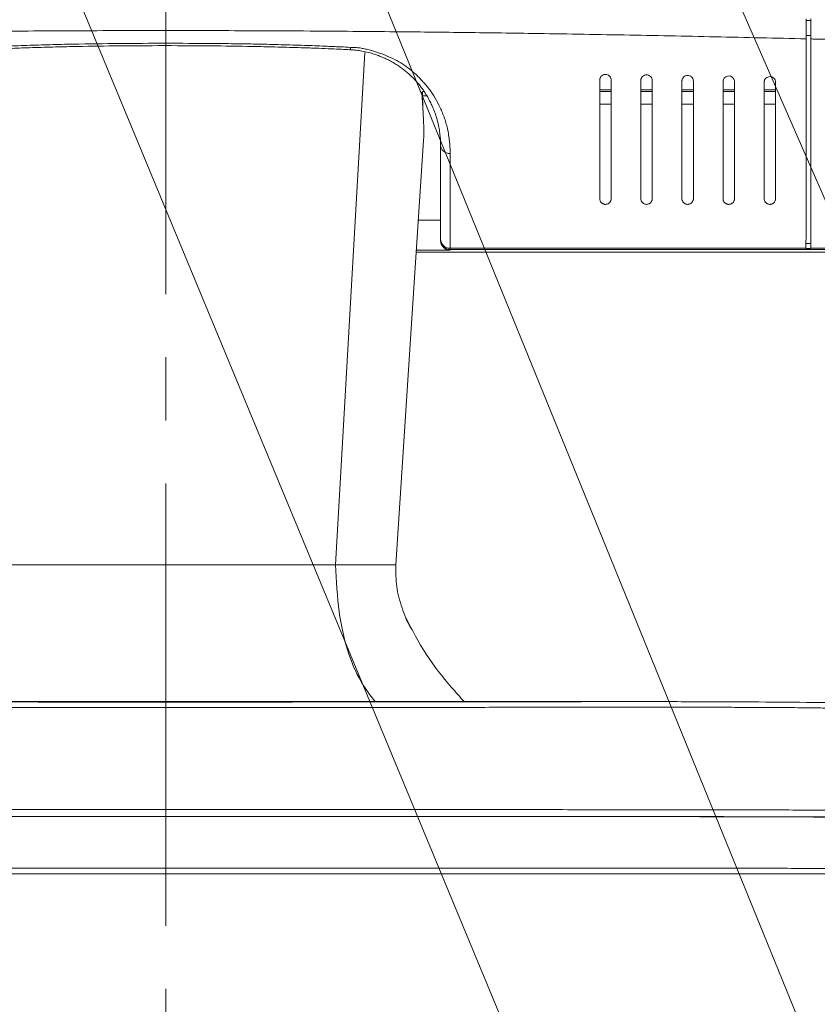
# Model space of a CAD drawing. Header units: millimetres. Extents: x 0 to 863, y 0 to 558.
# Tile 9 of 61: x 165 to 198, y 176 to 216. Entities that reach past the tile are written whole.
import ezdxf

# ---------------------------------------------------------------- set-up
doc = ezdxf.new("R2010")
doc.units = ezdxf.units.MM
doc.linetypes.add('CENTERX2', pattern=[20.32, 12.7, -2.54, 2.54, -2.54])

msp = doc.modelspace()

# ---------------------------------------------------------------- linework, layer by layer
at = {"color": 7, "linetype": 'CENTERX2', "lineweight": 0}
msp.add_line((171.292, 339.379), (171.292, 173.044), dxfattribs=at)
at = {"color": 7, "linetype": 'Continuous', "lineweight": 0}
for p, q in [((158.446, 239.143), (192.185, 157.825)), ((170.854, 239.143), (209.907, 143.326)), ((184.457, 239.143), (227.262, 141.139))]:
    msp.add_line(p, q, dxfattribs=at)
at = {"color": 7, "linetype": 'Continuous', "lineweight": 15}
for p, q in [((197.253, 215.16), (197.062, 215.165)), ((181.617, 212.903), (181.721, 212.903)), ((181.621, 212.732), (181.785, 212.732)), ((188.753, 212.982), (189.215, 212.982)), ((188.753, 212.903), (189.215, 212.903)), ((190.407, 212.982), (190.869, 212.982)), ((190.407, 212.903), (190.869, 212.903)), ((192.061, 212.982), (192.523, 212.982)), ((192.061, 212.903), (192.523, 212.903)), ((193.715, 212.982), (194.177, 212.982)), ((193.715, 212.903), (194.177, 212.903)), ((195.369, 212.982), (195.83, 212.982)), ((195.369, 212.903), (195.83, 212.903)), ((182.012, 212.325), (181.988, 212.376)), ((188.753, 212.405), (189.215, 212.405)), ((190.407, 212.405), (190.869, 212.405)), ((192.061, 212.405), (192.523, 212.405)), ((193.715, 212.405), (194.177, 212.405)), ((195.369, 212.405), (195.83, 212.405)), ((181.458, 207.738), (182.35, 207.738)), ((277.933, 206.443), (181.373, 206.443)), ((181.378, 206.522), (182.734, 206.522)), ((197.054, 206.608), (182.734, 206.604)), ((182.734, 206.556), (198.215, 206.556)), ((182.734, 206.522), (182.734, 206.556)), ((198.215, 206.608), (197.253, 206.608)), ((171.292, 184.028), (171.292, 188.132))]:
    msp.add_line(p, q, dxfattribs=at)
at = {"color": 8, "linetype": 'Continuous', "lineweight": 15}
for p, q in [((179.296, 214.481), (178.119, 193.874)), ((171.292, 183.755), (171.292, 181.676))]:
    msp.add_line(p, q, dxfattribs=at)
at = {"color": 7, "linetype": 'Continuous', "lineweight": 15, "flags": 128}
msp.add_lwpolyline([(180.547, 193.874), (181.238, 204.394), (181.668, 210.937)], dxfattribs=at)
at = {"color": 7, "linetype": 'Continuous', "lineweight": 15}
for points, knots in [([(197.063, 215.836), (197.063, 215.818), (197.063, 215.783), (197.063, 215.73), (197.063, 215.676), (197.062, 215.622), (197.062, 215.568), (197.062, 215.514), (197.062, 215.459), (197.062, 215.386), (197.062, 215.297), (197.062, 215.198), (197.062, 215.106), (197.062, 215.053), (197.062, 215.026)], [0, 0, 0, 0, 0.062919, 0.12498, 0.186509, 0.247836, 0.309296, 0.371224, 0.433945, 0.497771, 0.624567, 0.748757, 0.873013, 1, 1, 1, 1]), ([(197.253, 215.827), (197.253, 215.81), (197.253, 215.777), (197.254, 215.725), (197.254, 215.672), (197.254, 215.617), (197.254, 215.563), (197.254, 215.508), (197.254, 215.453), (197.254, 215.392), (197.254, 215.323), (197.254, 215.245), (197.254, 215.167), (197.254, 215.091), (197.254, 215.045), (197.253, 215.022)], [0, 0, 0, 0, 0.060074, 0.120946, 0.182492, 0.244577, 0.307059, 0.36979, 0.432618, 0.49539, 0.583786, 0.67942, 0.781435, 0.888732, 1, 1, 1, 1]), ([(145.523, 215.026), (145.795, 215.032), (146.393, 215.046), (147.371, 215.069), (148.511, 215.094), (149.814, 215.121), (151.279, 215.151), (153.712, 215.197), (156.708, 215.247), (159.648, 215.287), (161.929, 215.312), (164.389, 215.334), (167.598, 215.354), (170.677, 215.362), (173.14, 215.359), (175.078, 215.352), (177.54, 215.34), (180.28, 215.317), (183.263, 215.284), (185.719, 215.25), (187.895, 215.215), (189.733, 215.182), (191.569, 215.147), (193.402, 215.109), (195.234, 215.069), (196.453, 215.041), (197.062, 215.026)], [0, 0, 0, 0, 0.015959, 0.035062, 0.057309, 0.082701, 0.111237, 0.142917, 0.224751, 0.285827, 0.313949, 0.357245, 0.428632, 0.500001, 0.535685, 0.571371, 0.612282, 0.678464, 0.730313, 0.785621, 0.82135, 0.857081, 0.892811, 0.928541, 0.964271, 1, 1, 1, 1]), ([(197.062, 215.026), (197.062, 214.96), (197.062, 214.82), (197.062, 214.599), (197.062, 214.337), (197.062, 214.041), (197.061, 213.621), (197.061, 213.115), (197.061, 212.532), (197.06, 211.977), (197.059, 211.243), (197.059, 210.506), (197.058, 209.765), (197.057, 209.22), (197.057, 208.729), (197.056, 208.27), (197.056, 207.811), (197.055, 207.437), (197.055, 207.161), (197.054, 206.965), (197.054, 206.78), (197.054, 206.665), (197.054, 206.608)], [0, 0, 0, 0, 0.0180366, 0.037826, 0.0593693, 0.0882182, 0.1164197, 0.1707373, 0.2232104, 0.2755019, 0.3290976, 0.4447443, 0.5175428, 0.5954187, 0.6558078, 0.7182878, 0.7918009, 0.8623876, 0.8974779, 0.9321035, 0.9662742, 1, 1, 1, 1]), ([(178.731, 214.684), (178.595, 214.691), (178.253, 214.708), (177.635, 214.736), (176.839, 214.766), (175.942, 214.793), (175.051, 214.814), (174.125, 214.83), (172.883, 214.844), (171.292, 214.85), (169.429, 214.843), (167.875, 214.822), (166.635, 214.793), (165.703, 214.765), (164.877, 214.733), (164.259, 214.705), (163.953, 214.689), (163.853, 214.684)], [0, 0, 0, 0, 0.027486, 0.069159, 0.125016, 0.18844, 0.249998, 0.304725, 0.374993, 0.500006, 0.625018, 0.750006, 0.812846, 0.874985, 0.938042, 0.979716, 1, 1, 1, 1]), ([(178.7, 214.59), (178.589, 214.596), (178.339, 214.608), (177.922, 214.627), (177.421, 214.647), (176.741, 214.672), (175.929, 214.695), (174.737, 214.723), (173.187, 214.747), (171.252, 214.756), (169.332, 214.746), (167.791, 214.722), (166.619, 214.695), (165.75, 214.669), (164.976, 214.64), (164.372, 214.615), (164.027, 214.597), (163.883, 214.59)], [0, 0, 0, 0, 0.02259, 0.050832, 0.084728, 0.124281, 0.188629, 0.249271, 0.365605, 0.501961, 0.640324, 0.753681, 0.813672, 0.87745, 0.929897, 0.970744, 1, 1, 1, 1]), ([(178.7, 214.591), (178.701, 214.59), (178.703, 214.59), (178.707, 214.594), (178.711, 214.601), (178.714, 214.61), (178.718, 214.621), (178.721, 214.634), (178.724, 214.647), (178.726, 214.66), (178.729, 214.672), (178.73, 214.68), (178.731, 214.684)], [0, 0, 0, 0, 0.136063, 0.265652, 0.387847, 0.501944, 0.60745, 0.704054, 0.791602, 0.87006, 0.939487, 1, 1, 1, 1]), ([(182.74, 210.416), (182.739, 210.457), (182.736, 210.542), (182.728, 210.675), (182.717, 210.817), (182.698, 211.001), (182.666, 211.222), (182.6, 211.546), (182.505, 211.856), (182.385, 212.152), (182.262, 212.414), (182.094, 212.718), (181.9, 212.998), (181.736, 213.199), (181.581, 213.373), (181.423, 213.531), (181.269, 213.675), (181.118, 213.806), (180.896, 213.969), (180.578, 214.159), (180.204, 214.342), (179.796, 214.493), (179.455, 214.59), (179.227, 214.639), (179.11, 214.659), (179.019, 214.671), (178.923, 214.681), (178.824, 214.686), (178.761, 214.685), (178.731, 214.684)], [0, 0, 0, 0, 0.02747, 0.056468, 0.086999, 0.119068, 0.173426, 0.224396, 0.316665, 0.357229, 0.397602, 0.468806, 0.531752, 0.559946, 0.587576, 0.636121, 0.657642, 0.678185, 0.720509, 0.769486, 0.823105, 0.877265, 0.926671, 0.947969, 0.957655, 0.967007, 0.979008, 0.990004, 1, 1, 1, 1]), ([(197.253, 215.022), (197.317, 215.02), (197.468, 215.016), (197.708, 215.011), (197.948, 215.005), (198.099, 215.001), (198.162, 215)], [0, 0, 0, 0, 0.208258, 0.500409, 0.791503, 1, 1, 1, 1]), ([(197.253, 206.608), (197.253, 206.641), (197.253, 206.706), (197.253, 206.808), (197.253, 206.913), (197.253, 207.021), (197.253, 207.133), (197.253, 207.248), (197.253, 207.469), (197.253, 207.815), (197.253, 208.3), (197.253, 208.805), (197.253, 209.312), (197.253, 209.823), (197.253, 210.336), (197.253, 210.852), (197.253, 211.367), (197.253, 211.895), (197.253, 212.445), (197.253, 213.032), (197.253, 213.55), (197.253, 213.985), (197.253, 214.335), (197.253, 214.683), (197.253, 214.914), (197.253, 215.022)], [0, 0, 0, 0, 0.019321, 0.038747, 0.058279, 0.077919, 0.09767, 0.117533, 0.13751, 0.208597, 0.283435, 0.355656, 0.423993, 0.48871, 0.550746, 0.608403, 0.663714, 0.716464, 0.768643, 0.821875, 0.877805, 0.907129, 0.937314, 0.970845, 1, 1, 1, 1]), ([(180.655, 213.937), (180.627, 213.956), (180.57, 213.994), (180.482, 214.048), (180.391, 214.101), (180.298, 214.152), (180.202, 214.201), (180.104, 214.247), (180.003, 214.292), (179.899, 214.334), (179.793, 214.373), (179.646, 214.423), (179.446, 214.481), (179.206, 214.533), (178.99, 214.566), (178.828, 214.582), (178.736, 214.588), (178.7, 214.59)], [0, 0, 0, 0, 0.054992, 0.109927, 0.164794, 0.219588, 0.274307, 0.32896, 0.38356, 0.438127, 0.492669, 0.547165, 0.660288, 0.784745, 0.87982, 0.95157, 1, 1, 1, 1]), ([(181.622, 213.012), (181.498, 213.179), (181.356, 213.343), (181.034, 213.655), (180.855, 213.802), (180.655, 213.937)], [0, 0, 0, 0, 0.5, 0.5, 1, 1, 1, 1]), ([(188.753, 213.366), (188.754, 213.375), (188.754, 213.393), (188.759, 213.418), (188.766, 213.44), (188.776, 213.468), (188.794, 213.499), (188.831, 213.542), (188.89, 213.582), (188.98, 213.602), (189.07, 213.586), (189.13, 213.548), (189.17, 213.506), (189.193, 213.468), (189.211, 213.421), (189.213, 213.387), (189.215, 213.366)], [0, 0, 0, 0, 0.046657, 0.088204, 0.124649, 0.156002, 0.225485, 0.285606, 0.392915, 0.485174, 0.579572, 0.693565, 0.757315, 0.832289, 0.896796, 1, 1, 1, 1]), ([(190.407, 213.348), (190.408, 213.357), (190.408, 213.375), (190.413, 213.401), (190.42, 213.423), (190.431, 213.45), (190.449, 213.482), (190.486, 213.525), (190.546, 213.566), (190.637, 213.584), (190.727, 213.567), (190.786, 213.528), (190.825, 213.486), (190.847, 213.448), (190.865, 213.402), (190.867, 213.368), (190.869, 213.348)], [0, 0, 0, 0, 0.046853, 0.088623, 0.125317, 0.156947, 0.226973, 0.287825, 0.395051, 0.488428, 0.583305, 0.697803, 0.760967, 0.834868, 0.897485, 1, 1, 1, 1]), ([(192.061, 213.327), (192.062, 213.336), (192.062, 213.354), (192.067, 213.38), (192.073, 213.402), (192.085, 213.43), (192.103, 213.461), (192.141, 213.504), (192.201, 213.545), (192.291, 213.563), (192.38, 213.546), (192.44, 213.507), (192.478, 213.465), (192.501, 213.428), (192.518, 213.382), (192.521, 213.348), (192.523, 213.327)], [0, 0, 0, 0, 0.046656, 0.088324, 0.125012, 0.156733, 0.226635, 0.287467, 0.394344, 0.487982, 0.583059, 0.697599, 0.760811, 0.834773, 0.896556, 1, 1, 1, 1]), ([(193.715, 213.303), (193.715, 213.312), (193.716, 213.33), (193.721, 213.356), (193.727, 213.378), (193.739, 213.406), (193.757, 213.438), (193.795, 213.481), (193.855, 213.521), (193.945, 213.539), (194.034, 213.522), (194.093, 213.484), (194.132, 213.442), (194.154, 213.405), (194.172, 213.358), (194.175, 213.324), (194.177, 213.303)], [0, 0, 0, 0, 0.046432, 0.087991, 0.124685, 0.156527, 0.226246, 0.287038, 0.39372, 0.487493, 0.582806, 0.697437, 0.760605, 0.834651, 0.895546, 1, 1, 1, 1]), ([(195.369, 213.277), (195.369, 213.286), (195.37, 213.304), (195.375, 213.33), (195.381, 213.352), (195.392, 213.38), (195.411, 213.412), (195.449, 213.455), (195.509, 213.495), (195.599, 213.513), (195.688, 213.496), (195.747, 213.458), (195.786, 213.416), (195.808, 213.379), (195.826, 213.332), (195.829, 213.298), (195.83, 213.277)], [0, 0, 0, 0, 0.046255, 0.087727, 0.124424, 0.15636, 0.225968, 0.286771, 0.393104, 0.487202, 0.582716, 0.697343, 0.760545, 0.834621, 0.89443, 1, 1, 1, 1]), ([(188.753, 208.601), (188.753, 208.662), (188.753, 208.782), (188.753, 208.965), (188.753, 209.148), (188.753, 209.33), (188.753, 209.513), (188.753, 209.696), (188.753, 209.88), (188.753, 210.063), (188.753, 210.246), (188.753, 210.43), (188.753, 210.613), (188.753, 210.926), (188.753, 211.382), (188.753, 211.902), (188.753, 212.334), (188.753, 212.666), (188.753, 213.01), (188.753, 213.247), (188.753, 213.366)], [0, 0, 0, 0, 0.0481998, 0.0955456, 0.142041, 0.1876902, 0.2324972, 0.2764665, 0.3196029, 0.3619111, 0.4033966, 0.4440649, 0.4839219, 0.522974, 0.643284, 0.7622878, 0.8207733, 0.8798708, 0.9396051, 1, 1, 1, 1]), ([(189.215, 208.601), (189.215, 208.659), (189.215, 208.775), (189.215, 208.95), (189.215, 209.124), (189.215, 209.298), (189.215, 209.472), (189.215, 209.768), (189.215, 210.193), (189.215, 210.708), (189.215, 211.172), (189.215, 211.517), (189.215, 211.799), (189.215, 212.045), (189.215, 212.332), (189.215, 212.663), (189.215, 213.008), (189.215, 213.246), (189.215, 213.366)], [0, 0, 0, 0, 0.046301, 0.091702, 0.136205, 0.179815, 0.222535, 0.264368, 0.394373, 0.518038, 0.601151, 0.681943, 0.722078, 0.762557, 0.820468, 0.879328, 0.939165, 1, 1, 1, 1]), ([(190.407, 208.601), (190.407, 208.66), (190.407, 208.777), (190.407, 208.956), (190.407, 209.134), (190.407, 209.313), (190.407, 209.493), (190.407, 209.792), (190.407, 210.214), (190.407, 210.779), (190.407, 211.368), (190.407, 211.886), (190.407, 212.317), (190.407, 212.648), (190.407, 212.992), (190.407, 213.228), (190.407, 213.348)], [0, 0, 0, 0, 0.047147, 0.093551, 0.139215, 0.184143, 0.228339, 0.271808, 0.401112, 0.522372, 0.642574, 0.761622, 0.8202, 0.87944, 0.939365, 1, 1, 1, 1]), ([(190.869, 208.601), (190.869, 208.659), (190.869, 208.773), (190.869, 208.947), (190.869, 209.12), (190.869, 209.293), (190.869, 209.466), (190.869, 209.761), (190.869, 210.183), (190.869, 210.664), (190.869, 211.06), (190.869, 211.364), (190.869, 211.676), (190.869, 211.992), (190.869, 212.316), (190.869, 212.646), (190.869, 212.99), (190.869, 213.228), (190.869, 213.348)], [0, 0, 0, 0, 0.046172, 0.091451, 0.135842, 0.179347, 0.22197, 0.263716, 0.393614, 0.517215, 0.579556, 0.640575, 0.70114, 0.761972, 0.819919, 0.878889, 0.938908, 1, 1, 1, 1]), ([(192.061, 208.601), (192.061, 208.66), (192.061, 208.776), (192.061, 208.953), (192.061, 209.131), (192.061, 209.309), (192.061, 209.487), (192.061, 209.785), (192.061, 210.204), (192.061, 210.767), (192.061, 211.352), (192.061, 211.868), (192.061, 212.297), (192.061, 212.628), (192.061, 212.971), (192.061, 213.208), (192.061, 213.327)], [0, 0, 0, 0, 0.047046, 0.093368, 0.138969, 0.183854, 0.228026, 0.27149, 0.400626, 0.521656, 0.641757, 0.760862, 0.819557, 0.878961, 0.939101, 1, 1, 1, 1]), ([(192.523, 208.601), (192.523, 208.658), (192.523, 208.772), (192.523, 208.944), (192.523, 209.116), (192.523, 209.288), (192.523, 209.459), (192.523, 209.752), (192.523, 210.173), (192.523, 210.651), (192.523, 211.045), (192.523, 211.348), (192.523, 211.659), (192.523, 211.974), (192.523, 212.297), (192.523, 212.626), (192.523, 212.969), (192.523, 213.207), (192.523, 213.327)], [0, 0, 0, 0, 0.0460393, 0.0911948, 0.1354699, 0.1788684, 0.2213941, 0.2630511, 0.392838, 0.516377, 0.5787586, 0.639817, 0.7004447, 0.7613759, 0.8193587, 0.87844, 0.9386456, 1, 1, 1, 1]), ([(193.715, 208.601), (193.715, 208.659), (193.715, 208.775), (193.715, 208.951), (193.715, 209.127), (193.715, 209.304), (193.715, 209.481), (193.715, 209.777), (193.715, 210.193), (193.715, 210.752), (193.715, 211.334), (193.715, 211.848), (193.715, 212.276), (193.715, 212.606), (193.715, 212.948), (193.715, 213.184), (193.715, 213.303)], [0, 0, 0, 0, 0.046929, 0.093153, 0.138676, 0.183503, 0.227638, 0.271085, 0.400036, 0.520818, 0.640829, 0.760007, 0.818842, 0.878435, 0.938813, 1, 1, 1, 1]), ([(194.177, 208.601), (194.177, 208.658), (194.177, 208.77), (194.177, 208.942), (194.177, 209.112), (194.177, 209.282), (194.177, 209.453), (194.177, 209.744), (194.177, 210.161), (194.177, 210.637), (194.177, 211.029), (194.177, 211.331), (194.177, 211.64), (194.177, 211.955), (194.177, 212.276), (194.177, 212.604), (194.177, 212.946), (194.177, 213.183), (194.177, 213.303)], [0, 0, 0, 0, 0.0459043, 0.0909336, 0.1350917, 0.1783822, 0.2208092, 0.2623769, 0.3920484, 0.5155283, 0.5779497, 0.6390498, 0.6997403, 0.7607726, 0.8187911, 0.8779846, 0.9383793, 1, 1, 1, 1]), ([(195.369, 208.601), (195.369, 208.659), (195.369, 208.773), (195.369, 208.947), (195.369, 209.122), (195.369, 209.298), (195.369, 209.474), (195.369, 209.768), (195.369, 210.181), (195.369, 210.736), (195.369, 211.314), (195.369, 211.825), (195.369, 212.251), (195.369, 212.581), (195.369, 212.922), (195.369, 213.158), (195.369, 213.277)], [0, 0, 0, 0, 0.046794, 0.092905, 0.138336, 0.183091, 0.227176, 0.270594, 0.399341, 0.519861, 0.639792, 0.759059, 0.818058, 0.877864, 0.938503, 1, 1, 1, 1]), ([(195.83, 208.601), (195.83, 208.657), (195.83, 208.769), (195.83, 208.938), (195.83, 209.108), (195.83, 209.276), (195.83, 209.445), (195.83, 209.734), (195.83, 210.149), (195.83, 210.622), (195.83, 211.012), (195.83, 211.312), (195.83, 211.62), (195.83, 211.933), (195.83, 212.253), (195.83, 212.58), (195.83, 212.921), (195.83, 213.157), (195.83, 213.277)], [0, 0, 0, 0, 0.045767, 0.090669, 0.134709, 0.177891, 0.220218, 0.261697, 0.391249, 0.514673, 0.577134, 0.638277, 0.699031, 0.760165, 0.818218, 0.877525, 0.93811, 1, 1, 1, 1]), ([(181.665, 211.715), (181.647, 212.044), (181.627, 212.426), (181.619, 212.836), (181.618, 212.893)], [0, 0, 0, 0, 0.859982, 1, 1, 1, 1]), ([(181.623, 213.012), (181.634, 212.996), (181.655, 212.966), (181.679, 212.931), (181.694, 212.905), (181.706, 212.885), (181.717, 212.867), (181.725, 212.851), (181.736, 212.834), (181.744, 212.821), (181.748, 212.815)], [0, 0, 0, 0, 0.205275, 0.360578, 0.46262, 0.578999, 0.673302, 0.786972, 0.884139, 1, 1, 1, 1]), ([(181.748, 212.815), (181.767, 212.784), (181.806, 212.722), (181.859, 212.63), (181.909, 212.538), (181.955, 212.447), (181.999, 212.355), (182.039, 212.265), (182.076, 212.174), (182.111, 212.085), (182.143, 211.996), (182.172, 211.907), (182.217, 211.755), (182.269, 211.548), (182.313, 211.295), (182.338, 211.075), (182.348, 210.896), (182.349, 210.793), (182.35, 210.749)], [0, 0, 0, 0, 0.041953, 0.083884, 0.125792, 0.167682, 0.209557, 0.251419, 0.293268, 0.3351, 0.376913, 0.418703, 0.460462, 0.593456, 0.719852, 0.835882, 0.929286, 1, 1, 1, 1]), ([(181.666, 211.715), (181.667, 211.698), (181.676, 211.505), (181.685, 211.237), (181.669, 211.011), (181.664, 210.937)], [0, 0, 0, 0, 0.061275, 0.691568, 1, 1, 1, 1]), ([(182.74, 210.416), (182.686, 210.415), (182.633, 210.424), (182.561, 210.45), (182.539, 210.461), (182.499, 210.484), (182.481, 210.497), (182.448, 210.526), (182.433, 210.541), (182.405, 210.576), (182.392, 210.595), (182.361, 210.656), (182.35, 210.703), (182.35, 210.749)], [0, 0, 0, 0, 0.25, 0.25, 0.375, 0.375, 0.5, 0.5, 0.625, 0.625, 0.75, 0.75, 1, 1, 1, 1]), ([(182.35, 206.971), (182.35, 207.009), (182.35, 207.086), (182.35, 207.208), (182.35, 207.335), (182.35, 207.467), (182.35, 207.606), (182.35, 207.838), (182.35, 208.178), (182.35, 208.64), (182.35, 209.127), (182.35, 209.557), (182.35, 209.916), (182.35, 210.193), (182.35, 210.469), (182.35, 210.657), (182.35, 210.749)], [0, 0, 0, 0, 0.040138, 0.080876, 0.122218, 0.164167, 0.206729, 0.249907, 0.373576, 0.49999, 0.625614, 0.750076, 0.815696, 0.879213, 0.940643, 1, 1, 1, 1]), ([(182.734, 206.604), (182.734, 206.641), (182.735, 206.715), (182.735, 206.831), (182.735, 206.95), (182.735, 207.073), (182.736, 207.199), (182.736, 207.328), (182.736, 207.461), (182.736, 207.597), (182.736, 207.736), (182.736, 207.878), (182.736, 208.022), (182.736, 208.169), (182.736, 208.36), (182.736, 208.597), (182.736, 208.882), (182.736, 209.174), (182.737, 209.472), (182.738, 209.777), (182.739, 210.09), (182.74, 210.307), (182.74, 210.416)], [0, 0, 0, 0, 0.038426, 0.076951, 0.115577, 0.154303, 0.193128, 0.23205, 0.271068, 0.31018, 0.349384, 0.388676, 0.428057, 0.467531, 0.507101, 0.578853, 0.650138, 0.720981, 0.791402, 0.861388, 0.930924, 1, 1, 1, 1]), ([(189.215, 208.601), (189.215, 208.591), (189.214, 208.571), (189.209, 208.545), (189.202, 208.524), (189.191, 208.498), (189.174, 208.468), (189.145, 208.434), (189.111, 208.406), (189.069, 208.385), (189.02, 208.371), (188.966, 208.369), (188.918, 208.378), (188.879, 208.394), (188.844, 208.416), (188.802, 208.455), (188.775, 208.499), (188.757, 208.552), (188.755, 208.583), (188.753, 208.601)], [0, 0, 0, 0, 0.057447, 0.106248, 0.146402, 0.177914, 0.254802, 0.318008, 0.379029, 0.427711, 0.472342, 0.511785, 0.548421, 0.593206, 0.640691, 0.698297, 0.831457, 0.897628, 1, 1, 1, 1]), ([(190.869, 208.601), (190.868, 208.591), (190.868, 208.572), (190.862, 208.545), (190.856, 208.524), (190.845, 208.498), (190.828, 208.468), (190.799, 208.434), (190.765, 208.406), (190.723, 208.385), (190.674, 208.371), (190.621, 208.369), (190.573, 208.378), (190.533, 208.394), (190.498, 208.416), (190.456, 208.454), (190.429, 208.499), (190.411, 208.552), (190.409, 208.583), (190.407, 208.601)], [0, 0, 0, 0, 0.057216, 0.10584, 0.145871, 0.177313, 0.254003, 0.317076, 0.37779, 0.426641, 0.471396, 0.510819, 0.547798, 0.592524, 0.640188, 0.697884, 0.831269, 0.897394, 1, 1, 1, 1]), ([(192.523, 208.601), (192.522, 208.591), (192.522, 208.572), (192.516, 208.546), (192.51, 208.525), (192.5, 208.499), (192.483, 208.469), (192.455, 208.436), (192.422, 208.409), (192.382, 208.387), (192.336, 208.372), (192.283, 208.369), (192.233, 208.376), (192.192, 208.392), (192.155, 208.413), (192.111, 208.452), (192.083, 208.497), (192.065, 208.551), (192.062, 208.582), (192.061, 208.601)], [0, 0, 0, 0, 0.056461, 0.104462, 0.144004, 0.17509, 0.250567, 0.312773, 0.372228, 0.420227, 0.465099, 0.504093, 0.54145, 0.586716, 0.634625, 0.693031, 0.828289, 0.895478, 1, 1, 1, 1]), ([(194.177, 208.601), (194.176, 208.591), (194.175, 208.571), (194.17, 208.545), (194.164, 208.524), (194.153, 208.497), (194.136, 208.467), (194.106, 208.433), (194.071, 208.406), (194.03, 208.384), (193.981, 208.371), (193.928, 208.369), (193.881, 208.378), (193.842, 208.394), (193.806, 208.416), (193.777, 208.442), (193.751, 208.474), (193.733, 208.509), (193.718, 208.552), (193.716, 208.582), (193.715, 208.601)], [0, 0, 0, 0, 0.057136, 0.105719, 0.14575, 0.177233, 0.253987, 0.317099, 0.377941, 0.426903, 0.471064, 0.510321, 0.547439, 0.592048, 0.639897, 0.697701, 0.758405, 0.831379, 0.897182, 1, 1, 1, 1]), ([(195.83, 208.601), (195.83, 208.591), (195.829, 208.571), (195.824, 208.545), (195.817, 208.524), (195.807, 208.497), (195.789, 208.467), (195.76, 208.433), (195.725, 208.405), (195.683, 208.384), (195.634, 208.371), (195.582, 208.369), (195.535, 208.378), (195.495, 208.394), (195.46, 208.416), (195.431, 208.442), (195.405, 208.474), (195.387, 208.509), (195.372, 208.552), (195.37, 208.582), (195.369, 208.601)], [0, 0, 0, 0, 0.057026, 0.105528, 0.14551, 0.176972, 0.253717, 0.316833, 0.377728, 0.426782, 0.47096, 0.510404, 0.547673, 0.592336, 0.640266, 0.698099, 0.758782, 0.831714, 0.89723, 1, 1, 1, 1]), ([(182.734, 206.604), (182.632, 206.604), (182.534, 206.643), (182.39, 206.78), (182.35, 206.874), (182.35, 206.971)], [0, 0, 0, 0, 0.5, 0.5, 1, 1, 1, 1]), ([(182.734, 206.556), (182.634, 206.556), (182.534, 206.597), (182.391, 206.74), (182.35, 206.84), (182.35, 206.94)], [0, 0, 0, 0, 0.5, 0.5, 1, 1, 1, 1]), ([(182.35, 206.928), (182.35, 206.915), (182.351, 206.89), (182.356, 206.855), (182.362, 206.824), (182.369, 206.799), (182.382, 206.762), (182.405, 206.714), (182.45, 206.651), (182.501, 206.602), (182.553, 206.569), (182.592, 206.55), (182.634, 206.535), (182.682, 206.524), (182.716, 206.523), (182.734, 206.522)], [0, 0, 0, 0, 0.0731916, 0.1378979, 0.1941197, 0.241859, 0.2811197, 0.4018315, 0.5218367, 0.671892, 0.7453511, 0.803602, 0.8611464, 0.927821, 1, 1, 1, 1]), ([(197.253, 206.792), (197.247, 206.792), (197.231, 206.792), (197.198, 206.791), (197.154, 206.79), (197.111, 206.791), (197.077, 206.792), (197.061, 206.792), (197.054, 206.792)], [0, 0, 0, 0, 0.095629, 0.245797, 0.49805, 0.751434, 0.90333, 1, 1, 1, 1]), ([(182.734, 206.556), (182.734, 206.557), (182.734, 206.559), (182.734, 206.564), (182.734, 206.572), (182.734, 206.582), (182.734, 206.594), (182.734, 206.601), (182.734, 206.604)], [0, 0, 0, 0, 0.167104, 0.333774, 0.50001, 0.741573, 0.870786, 1, 1, 1, 1]), ([(164.465, 193.874), (164.613, 193.874), (165.054, 193.874), (166.038, 193.874), (167.393, 193.874), (168.968, 193.874), (170.524, 193.874), (172.073, 193.874), (173.629, 193.874), (175.204, 193.874), (176.556, 193.874), (177.536, 193.874), (177.973, 193.874), (178.119, 193.874)], [0, 0, 0, 0, 0.030814, 0.092442, 0.209026, 0.325609, 0.442193, 0.558776, 0.67536, 0.791944, 0.908527, 0.969509, 1, 1, 1, 1]), ([(178.119, 193.874), (178.364, 193.874), (178.578, 193.874), (178.961, 193.874), (179.468, 193.874), (180.06, 193.874), (180.328, 193.874), (180.504, 193.874), (180.547, 193.874), (180.547, 193.874)], [0, 0, 0, 0, 0.125, 0.125, 0.25, 0.5, 0.75, 0.75, 1, 1, 1, 1]), ([(180.547, 193.874), (180.547, 193.582), (180.547, 192.995), (180.787, 192.138), (181.008, 191.564), (181.168, 191.287), (181.178, 191.27)], [0, 0, 0, 0, 0.322313, 0.646806, 0.978302, 1, 1, 1, 1]), ([(183.298, 188.37), (183.129, 188.561), (182.587, 189.172), (181.717, 190.25), (181.207, 191.248), (180.951, 191.749)], [0, 0, 0, 0, 0.184547, 0.590976, 1, 1, 1, 1]), ([(136.467, 187.934), (136.542, 187.945), (136.881, 187.996), (137.729, 188.072), (139.006, 188.16), (140.528, 188.231), (142.263, 188.285), (144.205, 188.324), (146.337, 188.35), (148.645, 188.365), (151.112, 188.371), (153.721, 188.37), (156.455, 188.367), (159.297, 188.363), (162.225, 188.359), (165.213, 188.356), (168.242, 188.355), (170.274, 188.354), (171.292, 188.354)], [0, 0, 0, 0, 0.018641, 0.084324, 0.149944, 0.215443, 0.280913, 0.34646, 0.411974, 0.477553, 0.543139, 0.608479, 0.673681, 0.739065, 0.804438, 0.869747, 0.934778, 1, 1, 1, 1]), ([(190.397, 188.37), (188.119, 188.37), (177.663, 188.37), (164.936, 188.37), (154.487, 188.37), (152.217, 188.37)], [0, 0, 0, 0, 0.178992, 0.821616, 1, 1, 1, 1]), ([(171.292, 188.354), (172.302, 188.354), (174.317, 188.355), (177.32, 188.356), (180.278, 188.359), (183.177, 188.362), (185.987, 188.367), (188.694, 188.37), (191.278, 188.371), (193.725, 188.366), (196.021, 188.352), (198.147, 188.328), (200.089, 188.291), (201.834, 188.239), (203.367, 188.171), (204.687, 188.087), (205.75, 187.986), (206.381, 187.913), (206.587, 187.869), (206.591, 187.868)], [0, 0, 0, 0, 0.062403, 0.124546, 0.186936, 0.24924, 0.31152, 0.373618, 0.435807, 0.498227, 0.560667, 0.623101, 0.685591, 0.748059, 0.810617, 0.87328, 0.936029, 0.998839, 1, 1, 1, 1]), ([(171.292, 188.354), (171.292, 188.354), (171.292, 188.334), (171.292, 188.254), (171.292, 188.195), (171.292, 188.132)], [0, 0, 0, 0, 0.5, 0.5, 1, 1, 1, 1]), ([(171.292, 184.028), (171.035, 184.028), (170.562, 184.028), (169.914, 184.028), (169.389, 184.028), (168.988, 184.028), (168.71, 184.028), (168.432, 184.028), (167.653, 184.028), (166.295, 184.029), (164.582, 184.029), (163.043, 184.03), (161.669, 184.029), (160.329, 184.027), (158.901, 184.026), (157.324, 184.026), (155.666, 184.028), (153.717, 184.026), (151.681, 184.021), (149.52, 184.019), (147.599, 184.016), (145.664, 184.01), (143.809, 184.005), (142.326, 183.997), (141.338, 183.99), (140.632, 183.985), (140.078, 183.981), (139.642, 183.977), (139.406, 183.975), (139.185, 183.973), (138.968, 183.971), (138.754, 183.969), (138.544, 183.967), (138.387, 183.966), (138.239, 183.964), (138.063, 183.962), (137.864, 183.959), (137.676, 183.957), (137.528, 183.955), (137.367, 183.953), (137.194, 183.95), (137.01, 183.948), (136.816, 183.945), (136.666, 183.942), (136.526, 183.94), (136.373, 183.937), (135.964, 183.93), (135.416, 183.919), (134.832, 183.904), (134.371, 183.889), (133.99, 183.874), (133.667, 183.858), (133.285, 183.834), (132.994, 183.805), (133, 183.779), (133.002, 183.77)], [0, 0, 0, 0, 0.012869, 0.023683, 0.032442, 0.039143, 0.043789, 0.046377, 0.053085, 0.082915, 0.114662, 0.139852, 0.161436, 0.185373, 0.20941, 0.236422, 0.269344, 0.299286, 0.344451, 0.38554, 0.427721, 0.463847, 0.511811, 0.556021, 0.574354, 0.589718, 0.613635, 0.621395, 0.628085, 0.634774, 0.641461, 0.648147, 0.654832, 0.661515, 0.663421, 0.669355, 0.678978, 0.683615, 0.688787, 0.694494, 0.700737, 0.707516, 0.714829, 0.722679, 0.724955, 0.731255, 0.741019, 0.775114, 0.804266, 0.829617, 0.854969, 0.880323, 0.905677, 0.966556, 1, 1, 1, 1]), ([(171.292, 183.755), (170.191, 183.755), (167.982, 183.755), (164.688, 183.754), (161.436, 183.754), (158.263, 183.753), (155.202, 183.751), (152.271, 183.748), (149.488, 183.743), (146.867, 183.737), (144.44, 183.728), (142.226, 183.716), (140.245, 183.701), (138.511, 183.682), (137.037, 183.66), (135.831, 183.633), (134.902, 183.601), (134.261, 183.565), (133.911, 183.525), (133.858, 183.479), (134.094, 183.429), (134.645, 183.374), (135.193, 183.331), (135.64, 183.306), (135.715, 183.302)], [0, 0, 0, 0, 0.046912, 0.094157, 0.14148, 0.188823, 0.236057, 0.282919, 0.330149, 0.377442, 0.42478, 0.472043, 0.519289, 0.566405, 0.613438, 0.660616, 0.707768, 0.755001, 0.802277, 0.849437, 0.89651, 0.943613, 0.990627, 1, 1, 1, 1]), ([(137.43, 183.677), (137.572, 183.679), (138.206, 183.689), (139.601, 183.703), (141.606, 183.718), (143.866, 183.73), (146.337, 183.739), (149.007, 183.745), (151.853, 183.749), (154.852, 183.752), (157.982, 183.754), (161.217, 183.754), (164.531, 183.755), (167.898, 183.755), (170.161, 183.755), (171.292, 183.755)], [0, 0, 0, 0, 0.023461, 0.10482, 0.186231, 0.267611, 0.348973, 0.430386, 0.511764, 0.593131, 0.674543, 0.755913, 0.837265, 0.918664, 1, 1, 1, 1]), ([(171.292, 184.028), (171.292, 184.027), (171.292, 183.995), (171.292, 183.922), (171.292, 183.842), (171.292, 183.779), (171.292, 183.755), (171.292, 183.755), (171.292, 183.755)], [0.485474, 0.485474, 0.485474, 0.485474, 0.5, 0.75, 1, 1.25, 1.5, 1.519646, 1.519646, 1.519646, 1.519646]), ([(171.292, 183.755), (172.359, 183.755), (174.493, 183.755), (177.671, 183.755), (180.804, 183.755), (183.871, 183.754), (186.849, 183.753), (189.719, 183.75), (192.458, 183.747), (195.048, 183.742), (197.472, 183.735), (199.712, 183.725), (201.752, 183.713), (203.573, 183.698), (205.152, 183.679), (205.995, 183.664), (206.402, 183.657)], [0, 0, 0, 0, 0.071776, 0.143549, 0.215305, 0.287019, 0.358865, 0.430614, 0.5024, 0.574137, 0.645933, 0.717718, 0.789495, 0.861266, 0.933046, 1, 1, 1, 1]), ([(206.869, 183.302), (207.004, 183.31), (207.473, 183.338), (208.021, 183.381), (208.507, 183.432), (208.72, 183.479), (208.678, 183.522), (208.376, 183.561), (207.816, 183.595), (207, 183.625), (205.919, 183.652), (204.585, 183.675), (203.007, 183.694), (201.177, 183.71), (199.103, 183.723), (196.814, 183.733), (194.386, 183.741), (191.852, 183.746), (189.206, 183.749), (186.429, 183.752), (183.524, 183.753), (180.515, 183.754), (177.45, 183.754), (174.367, 183.755), (172.314, 183.755), (171.292, 183.755)], [0, 0, 0, 0, 0.01771, 0.061865, 0.106157, 0.150496, 0.194739, 0.238897, 0.283256, 0.327529, 0.372487, 0.417959, 0.462985, 0.508618, 0.555105, 0.601777, 0.647454, 0.691139, 0.734701, 0.778719, 0.823023, 0.867686, 0.912481, 0.956417, 1, 1, 1, 1]), ([(135.938, 181.447), (135.932, 181.447), (135.91, 181.447), (136.146, 181.447), (136.629, 181.447), (137.376, 181.447), (138.364, 181.447), (139.59, 181.447), (141.047, 181.447), (142.722, 181.447), (144.607, 181.447), (146.688, 181.447), (148.947, 181.447), (151.369, 181.447), (153.939, 181.447), (156.634, 181.447), (159.435, 181.447), (162.323, 181.447), (165.276, 181.447), (168.273, 181.447), (170.285, 181.447), (171.292, 181.447)], [0, 0, 0, 0, 0.025104, 0.079214, 0.1335, 0.187585, 0.241719, 0.295926, 0.350066, 0.404219, 0.458381, 0.51255, 0.566742, 0.620828, 0.675029, 0.729217, 0.783328, 0.837513, 0.891691, 0.945816, 1, 1, 1, 1]), ([(171.292, 181.676), (171.292, 181.62), (171.292, 181.528), (171.292, 181.463), (171.292, 181.447), (171.292, 181.447)], [0.5120331, 0.5120331, 0.5120331, 0.5120331, 1, 1.25, 1.4882777, 1.4882777, 1.4882777, 1.4882777]), ([(171.292, 181.447), (172.299, 181.447), (174.311, 181.447), (177.308, 181.447), (180.262, 181.447), (183.15, 181.447), (185.952, 181.447), (188.648, 181.447), (191.217, 181.447), (193.64, 181.447), (195.899, 181.447), (197.98, 181.447), (199.864, 181.447), (201.54, 181.447), (202.996, 181.447), (204.222, 181.447), (205.21, 181.447), (205.956, 181.447), (206.439, 181.447), (206.674, 181.447), (206.652, 181.447), (206.645, 181.447)], [0, 0, 0, 0, 0.054187, 0.108316, 0.162506, 0.2167, 0.270823, 0.325023, 0.379228, 0.433322, 0.487523, 0.541692, 0.595859, 0.650023, 0.704159, 0.758375, 0.812518, 0.866604, 0.920896, 0.975013, 1, 1, 1, 1])]:
    msp.add_open_spline(points, degree=3, knots=knots, dxfattribs=at)
for points in [[(197.063, 215.771), (197.127, 215.77), (197.191, 215.768), (197.255, 215.766)], [(197.054, 206.591), (197.054, 206.596), (197.054, 206.602), (197.054, 206.608)], [(197.054, 206.591), (197.087, 206.591), (197.12, 206.59), (197.153, 206.59)], [(197.153, 206.59), (197.187, 206.59), (197.22, 206.591), (197.253, 206.591)], [(197.253, 206.608), (197.253, 206.602), (197.253, 206.596), (197.253, 206.591)]]:
    msp.add_open_spline(points, degree=3, dxfattribs=at)
at = {"color": 8, "linetype": 'Continuous', "lineweight": 15}
for points, knots in [([(181.599, 212.891), (181.602, 212.817), (181.608, 212.684), (181.62, 212.498), (181.631, 212.325), (181.642, 212.154), (181.651, 211.993), (181.66, 211.847), (181.664, 211.758), (181.666, 211.715)], [0, 0, 0, 0, 0.178122, 0.321435, 0.466139, 0.612288, 0.758765, 0.884703, 1, 1, 1, 1]), ([(179.715, 188.37), (179.52, 188.625), (179.098, 189.176), (178.574, 190.385), (178.219, 192.029), (178.154, 193.233), (178.119, 193.874)], [0, 0, 0, 0, 0.219301, 0.47416, 0.719724, 1, 1, 1, 1]), ([(134.616, 187.295), (134.631, 187.32), (134.656, 187.363), (134.773, 187.424), (134.879, 187.466), (134.973, 187.497), (135.03, 187.514), (135.093, 187.531), (135.162, 187.549), (135.237, 187.567), (135.337, 187.589), (135.486, 187.619), (135.715, 187.658), (136.046, 187.707), (136.414, 187.752), (136.778, 187.791), (137.1, 187.821), (137.457, 187.851), (137.838, 187.879), (138.237, 187.906), (138.647, 187.931), (139.102, 187.955), (139.605, 187.979), (140.159, 188.002), (140.999, 188.033), (142.201, 188.067), (143.407, 188.091), (144.263, 188.105), (144.683, 188.111), (145.116, 188.116), (145.562, 188.121), (146.021, 188.126), (146.493, 188.13), (147.438, 188.137), (148.802, 188.144), (150.53, 188.147), (151.913, 188.148), (152.958, 188.148), (153.71, 188.148), (154.223, 188.147), (154.512, 188.147), (154.608, 188.147), (154.645, 188.147), (154.659, 188.147), (154.666, 188.147), (154.668, 188.147), (154.669, 188.147), (154.67, 188.147), (154.67, 188.147), (154.988, 188.147), (155.535, 188.146), (156.229, 188.146), (156.796, 188.145), (157.355, 188.144), (158.012, 188.143), (158.757, 188.141), (159.544, 188.139), (160.285, 188.138), (160.955, 188.137), (161.607, 188.136), (162.344, 188.136), (163.164, 188.136), (163.991, 188.136), (164.756, 188.137), (165.422, 188.136), (166.086, 188.136), (166.814, 188.135), (167.532, 188.133), (168.203, 188.132), (168.816, 188.132), (169.453, 188.132), (170.093, 188.132), (170.646, 188.132), (171.026, 188.132), (171.216, 188.132), (171.273, 188.132), (171.292, 188.132)], [0, 0, 0, 0, 0.027193, 0.046635, 0.069325, 0.075805, 0.082508, 0.089433, 0.096581, 0.103952, 0.111546, 0.123904, 0.142036, 0.164168, 0.191328, 0.207661, 0.223058, 0.239908, 0.25821, 0.273609, 0.289905, 0.307097, 0.325186, 0.344172, 0.364054, 0.407517, 0.453696, 0.464438, 0.475317, 0.486334, 0.497487, 0.508777, 0.520204, 0.531769, 0.576214, 0.613857, 0.644697, 0.663363, 0.6782, 0.690273, 0.694064, 0.695437, 0.695985, 0.696214, 0.696313, 0.696356, 0.696375, 0.696384, 0.696387, 0.69639, 0.715204, 0.728644, 0.736711, 0.747961, 0.760706, 0.774103, 0.790027, 0.804767, 0.815282, 0.826978, 0.840574, 0.855487, 0.871506, 0.885203, 0.896578, 0.907161, 0.92063, 0.935368, 0.945271, 0.956181, 0.967798, 0.978946, 0.989972, 0.99699, 0.998996, 1, 1, 1, 1]), ([(171.292, 188.132), (171.9, 188.132), (172.967, 188.132), (174.876, 188.132), (176.848, 188.134), (179.098, 188.136), (181.203, 188.137), (183.071, 188.139), (184.654, 188.142), (186.045, 188.145), (187.399, 188.149), (188.655, 188.151), (189.64, 188.151), (190.492, 188.149), (191.137, 188.148), (191.744, 188.146), (192.205, 188.145), (192.639, 188.144), (193.017, 188.143), (193.4, 188.143), (193.788, 188.142), (194.32, 188.141), (194.861, 188.14), (195.473, 188.138), (196.016, 188.134), (196.571, 188.129), (197.14, 188.122), (197.696, 188.114), (198.241, 188.105), (198.729, 188.097), (199.226, 188.088), (199.79, 188.077), (200.31, 188.066), (200.802, 188.055), (201.283, 188.041), (201.963, 188.02), (202.769, 187.989), (203.626, 187.948), (204.439, 187.9), (205.181, 187.848), (205.875, 187.789), (206.365, 187.732), (206.709, 187.683), (206.925, 187.649), (207.118, 187.614), (207.282, 187.58), (207.419, 187.548), (207.546, 187.515), (207.681, 187.475), (207.804, 187.429), (207.898, 187.379), (207.957, 187.333), (207.975, 187.302), (207.982, 187.289)], [0, 0, 0, 0, 0.03201, 0.056182, 0.100737, 0.136528, 0.176689, 0.21487, 0.239633, 0.265651, 0.29425, 0.31836, 0.340221, 0.353803, 0.370775, 0.380436, 0.392242, 0.400271, 0.408496, 0.416918, 0.425536, 0.43435, 0.452708, 0.462636, 0.477037, 0.491246, 0.502769, 0.518991, 0.533021, 0.544837, 0.557475, 0.573033, 0.59151, 0.601898, 0.616364, 0.634908, 0.665542, 0.696171, 0.726793, 0.760669, 0.792665, 0.828778, 0.843944, 0.859099, 0.874243, 0.888364, 0.90126, 0.912932, 0.928556, 0.95025, 0.968198, 0.985963, 1, 1, 1, 1]), ([(208.988, 183.851), (208.877, 183.859), (208.582, 183.878), (207.806, 183.904), (206.698, 183.93), (205.329, 183.953), (203.724, 183.972), (201.89, 183.987), (199.841, 183.999), (197.591, 184.009), (195.157, 184.016), (192.554, 184.021), (189.802, 184.024), (186.921, 184.026), (183.928, 184.028), (180.848, 184.028), (177.7, 184.028), (174.507, 184.028), (172.364, 184.028), (171.292, 184.028)], [0, 0, 0, 0, 0.036206, 0.096472, 0.156731, 0.216983, 0.27723, 0.337471, 0.397708, 0.457941, 0.518172, 0.578405, 0.638637, 0.698867, 0.759095, 0.819322, 0.879547, 0.939774, 1, 1, 1, 1]), ([(135.716, 181.639), (135.718, 181.64), (135.721, 181.64), (135.76, 181.641), (135.814, 181.642), (135.893, 181.643), (136.007, 181.644), (136.169, 181.646), (136.35, 181.647), (136.587, 181.648), (136.905, 181.649), (137.342, 181.651), (137.86, 181.652), (138.374, 181.654), (138.854, 181.655), (139.256, 181.656), (139.671, 181.657), (140.099, 181.657), (140.537, 181.658), (141.113, 181.659), (141.869, 181.66), (142.876, 181.662), (143.985, 181.665), (145.146, 181.664), (146.255, 181.665), (147.308, 181.667), (148.323, 181.668), (149.339, 181.669), (150.34, 181.669), (151.333, 181.669), (152.458, 181.671), (153.746, 181.672), (155.214, 181.673), (156.806, 181.672), (158.588, 181.675), (160.438, 181.673), (162.356, 181.675), (164.283, 181.678), (166.248, 181.675), (168.103, 181.676), (169.757, 181.677), (170.808, 181.676), (171.292, 181.676)], [0, 0, 0, 0, 0.0168939, 0.0341818, 0.0492807, 0.0621856, 0.0828797, 0.1036281, 0.1222382, 0.138707, 0.1668797, 0.1949997, 0.2231263, 0.2536482, 0.2709861, 0.2879845, 0.3046396, 0.3209489, 0.3369104, 0.3525221, 0.381251, 0.4116729, 0.4454041, 0.4768972, 0.5058264, 0.5308048, 0.5546193, 0.5781516, 0.6009759, 0.6218171, 0.6430532, 0.6729434, 0.7021017, 0.7322066, 0.7673617, 0.8054197, 0.8370731, 0.8742018, 0.9112384, 0.9437553, 0.9740907, 1, 1, 1, 1]), ([(171.292, 181.676), (172.109, 181.676), (173.716, 181.676), (176.092, 181.676), (178.298, 181.676), (180.301, 181.676), (181.994, 181.675), (183.504, 181.673), (184.934, 181.674), (186.469, 181.674), (188.095, 181.674), (189.698, 181.671), (191.181, 181.671), (192.554, 181.669), (193.895, 181.668), (195.206, 181.668), (196.47, 181.666), (197.684, 181.665), (198.778, 181.663), (199.774, 181.662), (200.673, 181.662), (201.528, 181.661), (202.183, 181.66), (202.66, 181.659), (202.993, 181.658), (203.316, 181.657), (203.629, 181.656), (203.929, 181.655), (204.38, 181.655), (204.937, 181.653), (205.536, 181.651), (206, 181.65), (206.345, 181.647), (206.633, 181.646), (206.792, 181.644), (206.856, 181.643), (206.875, 181.642), (206.869, 181.642), (206.869, 181.642)], [0, 0, 0, 0, 0.043729, 0.08605, 0.127807, 0.163428, 0.196138, 0.22212, 0.248853, 0.278258, 0.311953, 0.346189, 0.377014, 0.406196, 0.436252, 0.468178, 0.499016, 0.529769, 0.56257, 0.58884, 0.616442, 0.645392, 0.672934, 0.685734, 0.698646, 0.711668, 0.724799, 0.738039, 0.751382, 0.787149, 0.822946, 0.858875, 0.88907, 0.918094, 0.962714, 0.980011, 0.999347, 1, 1, 1, 1])]:
    msp.add_open_spline(points, degree=3, knots=knots, dxfattribs=at)

doc.saveas('drawing.dxf')
